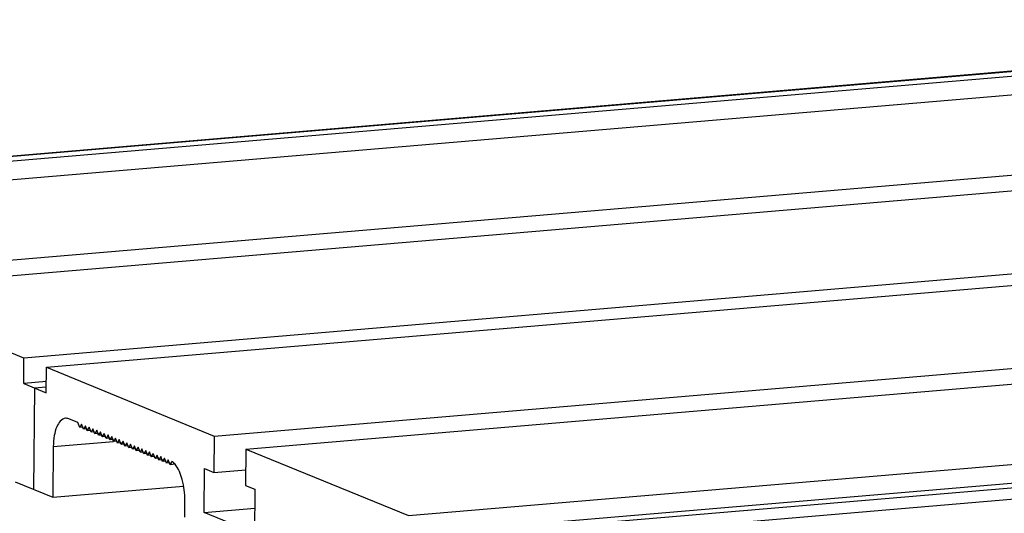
# Model space of a CAD drawing. Header units: millimetres. Extents: x 0 to 420, y 0 to 297.
# Tile 16 of 52: x 118 to 136, y 64 to 74. Entities that reach past the tile are written whole.
import ezdxf

# ---------------------------------------------------------------- set-up
doc = ezdxf.new("R2010")
doc.units = ezdxf.units.MM
doc.header["$LTSCALE"] = 23.1
doc.layers.add('COMPONENTS', color=7, linetype='CONTINUOUS')

msp = doc.modelspace()

# ---------------------------------------------------------------- linework, layer by layer
at = {"layer": 'COMPONENTS', "color": 7, "linetype": 'CONTINUOUS'}
for p, q in [((110.04133, 70.46119), (147.15237, 73.61387)), ((110.04229, 70.44994), (147.15866, 73.60307)), ((147.21008, 73.51475), (110.22942, 70.37315)), ((147.43773, 73.18789), (110.92835, 70.08633)), ((150.42978, 71.94997), (113.94074, 68.85013)), ((151.01688, 71.70904), (114.52784, 68.6092)), ((154.12712, 70.43268), (117.63808, 67.33285)), ((118.05744, 67.16076), (154.54648, 70.26059)), ((121.16768, 65.8844), (157.65672, 68.98424)), ((121.75478, 65.64347), (158.24382, 68.74331)), ((117.63808, 67.33285), (114.52784, 68.6092)), ((117.63339, 66.86205), (117.63808, 67.33285)), ((124.76717, 64.40727), (158.01305, 67.2316)), ((118.05275, 66.68996), (118.05744, 67.16076)), ((118.05744, 67.16076), (121.16768, 65.8844)), ((118.05482, 66.89785), (117.63339, 66.86205)), ((117.63339, 66.86205), (118.05275, 66.68996)), ((125.4661, 64.12045), (157.90037, 66.87583)), ((117.82433, 64.89281), (117.84307, 66.776)), ((118.04399, 66.79307), (117.84307, 66.776)), ((157.8702, 66.78057), (125.65323, 64.04366)), ((157.80146, 66.56352), (125.80012, 63.84492)), ((118.63823, 66.13455), (118.46899, 66.204)), ((118.6724, 66.04174), (118.63823, 66.13455)), ((118.70812, 66.10586), (118.6724, 66.04174)), ((118.74229, 66.01306), (118.70812, 66.10586)), ((118.73937, 66.04743), (118.6724, 66.04174)), ((118.77802, 66.07718), (118.74229, 66.01306)), ((118.80926, 66.01875), (118.74229, 66.01306)), ((118.81218, 65.98437), (118.77802, 66.07718)), ((118.84791, 66.0485), (118.81218, 65.98437)), ((118.87916, 65.99006), (118.81218, 65.98437)), ((118.88208, 65.95569), (118.84791, 66.0485)), ((118.9178, 66.01982), (118.88208, 65.95569)), ((118.94905, 65.96138), (118.88208, 65.95569)), ((118.95197, 65.92701), (118.9178, 66.01982)), ((118.9877, 65.99114), (118.95197, 65.92701)), ((119.01894, 65.9327), (118.95197, 65.92701)), ((119.02186, 65.89833), (118.9877, 65.99114)), ((119.05759, 65.96245), (119.02186, 65.89833)), ((119.09176, 65.86965), (119.05759, 65.96245)), ((119.12748, 65.93377), (119.09176, 65.86965)), ((119.16165, 65.84096), (119.12748, 65.93377)), ((118.18317, 65.691), (119.30123, 65.78598)), ((119.08884, 65.90402), (119.02186, 65.89833)), ((119.15873, 65.87534), (119.09176, 65.86965)), ((119.19738, 65.90509), (119.16165, 65.84096)), ((119.22862, 65.84665), (119.16165, 65.84096)), ((119.23154, 65.81228), (119.19738, 65.90509)), ((119.26727, 65.87641), (119.23154, 65.81228)), ((119.29851, 65.81797), (119.23154, 65.81228)), ((119.30143, 65.7836), (119.26727, 65.87641)), ((119.33716, 65.84773), (119.30143, 65.7836)), ((119.36841, 65.78929), (119.30143, 65.7836)), ((119.37133, 65.75492), (119.33716, 65.84773)), ((119.40705, 65.81904), (119.37133, 65.75492)), ((119.4383, 65.76061), (119.37133, 65.75492)), ((119.44122, 65.72624), (119.40705, 65.81904)), ((119.47695, 65.79036), (119.44122, 65.72624)), ((119.50819, 65.73193), (119.44122, 65.72624)), ((119.51111, 65.69755), (119.47695, 65.79036)), ((119.54684, 65.76168), (119.51111, 65.69755)), ((119.58101, 65.66887), (119.54684, 65.76168)), ((119.61673, 65.733), (119.58101, 65.66887)), ((119.6509, 65.64019), (119.61673, 65.733)), ((121.16768, 65.8844), (121.16096, 65.20959)), ((118.18317, 65.691), (118.1738, 64.7494)), ((119.57809, 65.70324), (119.51111, 65.69755)), ((119.64798, 65.67456), (119.58101, 65.66887)), ((119.68663, 65.70431), (119.6509, 65.64019)), ((119.71787, 65.64588), (119.6509, 65.64019)), ((119.72079, 65.61151), (119.68663, 65.70431)), ((119.75652, 65.67563), (119.72079, 65.61151)), ((119.78777, 65.6172), (119.72079, 65.61151)), ((119.79069, 65.58283), (119.75652, 65.67563)), ((119.82641, 65.64695), (119.79069, 65.58283)), ((119.85766, 65.58851), (119.79069, 65.58283)), ((119.86058, 65.55414), (119.82641, 65.64695)), ((119.89631, 65.61827), (119.86058, 65.55414)), ((119.92755, 65.55983), (119.86058, 65.55414)), ((119.93047, 65.52546), (119.89631, 65.61827)), ((119.9662, 65.58959), (119.93047, 65.52546)), ((120.00036, 65.49678), (119.9662, 65.58959)), ((120.03609, 65.5609), (120.00036, 65.49678)), ((120.07026, 65.4681), (120.03609, 65.5609)), ((121.75478, 65.64347), (121.74806, 64.96866)), ((121.75478, 65.64347), (124.76717, 64.40727)), ((119.99744, 65.53115), (119.93047, 65.52546)), ((120.06734, 65.50247), (120.00036, 65.49678)), ((120.10598, 65.53222), (120.07026, 65.4681)), ((120.13723, 65.47379), (120.07026, 65.4681)), ((120.14015, 65.43941), (120.10598, 65.53222)), ((120.17588, 65.50354), (120.14015, 65.43941)), ((120.20712, 65.4451), (120.14015, 65.43941)), ((120.21004, 65.41073), (120.17588, 65.50354)), ((120.24577, 65.47486), (120.21004, 65.41073)), ((120.27702, 65.41642), (120.21004, 65.41073)), ((120.27994, 65.38205), (120.24577, 65.47486)), ((120.31566, 65.44618), (120.27994, 65.38205)), ((120.34691, 65.38774), (120.27994, 65.38205)), ((120.34983, 65.35337), (120.31566, 65.44618)), ((120.38448, 65.41555), (120.34983, 65.35337)), ((120.43951, 65.36099), (120.34983, 65.35337)), ((120.97811, 64.46525), (120.98623, 65.2813)), ((120.98623, 65.2813), (121.16096, 65.20959)), ((121.16096, 65.20959), (121.75096, 65.25971)), ((117.47487, 65.03622), (118.1738, 64.7494)), ((118.1738, 64.7494), (120.59988, 64.9555)), ((121.74806, 64.96866), (121.92279, 64.89696)), ((121.92279, 64.89696), (121.91467, 64.08091)), ((120.61931, 64.37613), (120.62243, 64.68999)), ((120.97811, 64.46525), (121.91929, 64.5452)), ((121.91467, 64.08091), (120.97811, 64.46525))]:
    msp.add_line(p, q, dxfattribs=at)
msp.add_arc((120.28483, 65.27159), 0.17508, 50.978732, 55.309583, dxfattribs=at)
for points, knots in [([(118.40843, 66.21395), (118.33444, 66.20764), (118.24005, 66.072), (118.19533, 65.88559), (118.18384, 65.75853), (118.18317, 65.691)], [0, 0, 0, 0, 0.37255364, 0.66117309, 1, 1, 1, 1]), ([(120.41031, 65.39405), (120.40783, 65.39646), (120.40285, 65.4011), (120.39767, 65.40551), (120.39506, 65.40762)], [0, 0, 0, 0, 0.50819461, 1, 1, 1, 1]), ([(120.62243, 64.68999), (120.62372, 64.81968), (120.59611, 65.05454), (120.50551, 65.27956), (120.43961, 65.36154)], [0, 0, 0, 0, 0.55218319, 1, 1, 1, 1])]:
    msp.add_open_spline(points, degree=3, knots=knots, dxfattribs=at)
for points in [[(118.46899, 66.204), (118.45006, 66.21177), (118.42881, 66.21569), (118.40843, 66.21395)], [(120.43961, 65.36154), (120.43047, 65.37291), (120.42079, 65.3839), (120.41031, 65.39405)]]:
    msp.add_open_spline(points, degree=3, dxfattribs=at)

doc.saveas('drawing.dxf')
